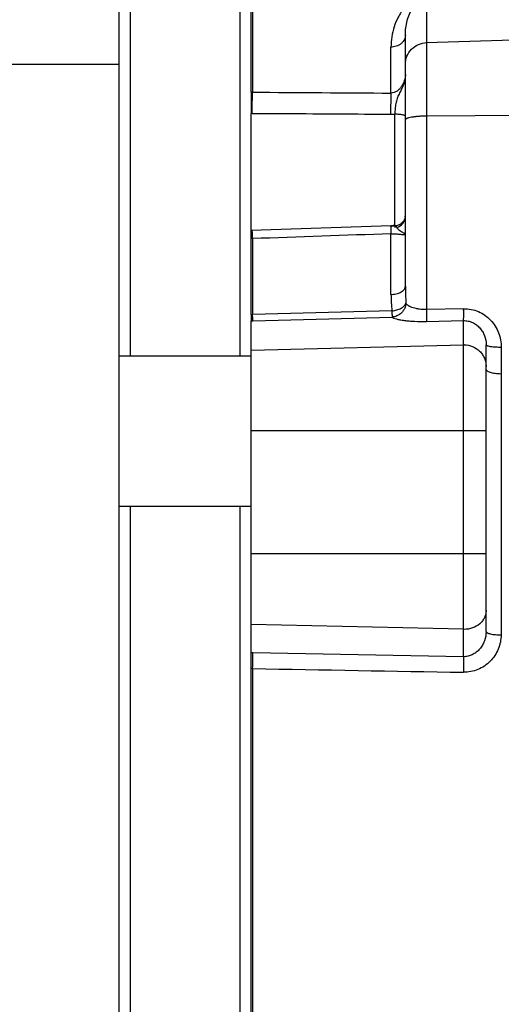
# Model space of a CAD drawing. Extents: x -1598 to 1181, y 8 to 1360.
# Tile 49 of 62: x 438 to 504, y 702 to 836. Entities that reach past the tile are written whole.
import ezdxf

# ---------------------------------------------------------------- set-up
doc = ezdxf.new("R2010")
doc.units = 0
doc.header["$LTSCALE"] = 65.395
doc.layers.add('SG38_1', color=7, linetype='CONTINUOUS')

msp = doc.modelspace()

# ---------------------------------------------------------------- linework, layer by layer
at = {"layer": 'SG38_1', "color": 6, "linetype": 'CONTINUOUS'}
for p, q in [((453.11, 856.54), (453.11, 790.29)), ((468.11, 790.29), (468.11, 856.54)), ((469.61, 826.19), (469.61, 856.79)), ((451.61, 585.05), (451.61, 855.02)), ((490.61, 799.79), (490.61, 833.99)), ((427.51, 830.04), (451.61, 830.04)), ((469.61, 795.92), (469.61, 823.32)), ((488.66, 808.01), (469.61, 807.35)), ((488.78, 796.41), (469.8, 795.92)), ((469.61, 645.02), (469.61, 795.06)), ((469.81, 795.06), (488.79, 795.55)), ((501.61, 752.72), (501.61, 791.77)), ((451.61, 790.29), (469.61, 790.29)), ((451.61, 769.79), (469.61, 769.79)), ((453.11, 769.79), (453.11, 670.29)), ((468.11, 670.29), (468.11, 769.79))]:
    msp.add_line(p, q, dxfattribs=at)
at = {"layer": 'SG38_1', "color": 9, "linetype": 'CONTINUOUS'}
for p, q in [((469.8, 856.79), (469.8, 826.2)), ((493.51, 837.9), (493.51, 796.59)), ((493.51, 832.95), (512.61, 833.6)), ((488.65, 826.08), (488.65, 832.35)), ((489.16, 808.03), (489.16, 823.24)), ((512.61, 823.06), (493.51, 822.94)), ((489.16, 807.98), (489.16, 807.75)), ((488.65, 798.64), (488.65, 806.91)), ((469.8, 806.25), (469.8, 795.92)), ((498.55, 796.7), (493.51, 796.59)), ((493.49, 794.97), (498.53, 795.08)), ((498.53, 749.28), (498.53, 795.08)), ((469.61, 791.03), (498.53, 791.77)), ((503.68, 791.43), (503.68, 787.8)), ((503.65, 787.8), (503.65, 752.25)), ((501.61, 780.04), (469.61, 780.04)), ((469.61, 763.32), (501.61, 763.32)), ((498.53, 753.01), (469.61, 753.66)), ((498.53, 749.28), (469.81, 749.8)), ((469.8, 747.66), (469.8, 692.42))]:
    msp.add_line(p, q, dxfattribs=at)
at = {"layer": 'SG38_1', "color": 2, "linetype": 'CONTINUOUS'}
for p, q in [((469.61, 826.19), (469.61, 823.32)), ((469.61, 795.92), (469.61, 795.06))]:
    msp.add_line(p, q, dxfattribs=at)
at = {"layer": 'SG38_1', "color": 6, "linetype": 'CONTINUOUS'}
msp.add_lwpolyline([(489.21, 808.04), (489.1, 808.03), (488.95, 808.02), (488.81, 808.01), (488.66, 808.01)], dxfattribs=at)
at = {"layer": 'SG38_1', "color": 2, "linetype": 'CONTINUOUS'}
for centre, radius, start, end in [((469.81, 818), 8.2, 90.0854, 91.3841), ((469.71, 817.86), 5.46, 89.6791, 91.0805), ((489.16, 809.45), 1.45, 351.045, 354.0293), ((489.11, 809.51), 1.53, 271.9657, 274.8477), ((489.11, 809.51), 1.53, 274.8473, 276.1549), ((469.23, 815.12), 19.21, 271.1443, 271.6988), ((468.73, 836.75), 41.7, 271.2065, 271.4859)]:
    msp.add_arc(centre, radius, start, end, dxfattribs=at)
at = {"layer": 'SG38_1', "color": 9, "linetype": 'CONTINUOUS'}
for centre, radius, start, end in [((488.63, 828.68), 5.47, 269.6673, 275.642), ((487.61, 836.7), 28.76, 271.9675, 273.1037), ((470.75, 778.04), 29.28, 91.9751, 92.2364), ((470.38, 784.09), 22.17, 91.498, 91.9784), ((526.26, 799.81), 35.65, 180.0386, 183.8093), ((507.96, 798.66), 19.31, 180.0439, 186.6839), ((498.61, 788.73), 3.05, 90, 91.4772), ((498.61, 756.47), 3.46, 268.7009, 270), ((503.61, 760.77), 8.53, 270, 270.2345), ((469.48, 730.83), 18.97, 88.9785, 89.5926), ((469.49, 734.39), 13.27, 88.695, 89.4971)]:
    msp.add_arc(centre, radius, start, end, dxfattribs=at)
at = {"layer": 'SG38_1', "color": 6, "linetype": 'CONTINUOUS'}
for centre, radius, start, end in [((489.11, 809.25), 1.5, 282.0042, 360), ((503.61, 793.62), 5.82, 269.9999, 270.3435), ((503.65, 787.03), 0.77, 87.7448, 90.3432)]:
    msp.add_arc(centre, radius, start, end, dxfattribs=at)
at = {"layer": 'SG38_1', "color": 9, "linetype": 'CONTINUOUS'}
for points, knots in [([(490.46, 837.63), (490.14, 837.26), (489.6, 836.45), (489.04, 835.12), (488.72, 833.75), (488.65, 832.82), (488.65, 832.35)], [0, 0, 0, 0, 0.260313, 0.508433, 0.753316, 1, 1, 1, 1]), ([(490.61, 833.99), (490.61, 834.64), (490.73, 835.62), (491.15, 836.87), (491.45, 837.46), (491.64, 837.74)], [0, 0, 0, 0, 0.496907, 0.745293, 1, 1, 1, 1]), ([(490.61, 833.99), (490.61, 833.89), (490.59, 833.68), (490.48, 833.38), (490.3, 833.08), (489.95, 832.73), (489.39, 832.43), (488.89, 832.35), (488.65, 832.35)], [0, 0, 0, 0, 0.105381, 0.21873, 0.340319, 0.469369, 0.738678, 1, 1, 1, 1]), ([(490.61, 829.99), (490.61, 830.37), (490.76, 831.13), (491.4, 832.1), (492.36, 832.76), (493.13, 832.93), (493.51, 832.95)], [0, 0, 0, 0, 0.248267, 0.497536, 0.748238, 1, 1, 1, 1]), ([(490.61, 828.62), (490.61, 828.33), (490.5, 827.75), (490.17, 827.09), (489.81, 826.62), (489.48, 826.33), (489.09, 826.12), (488.79, 826.08), (488.65, 826.08)], [0, 0, 0, 0, 0.247032, 0.498268, 0.623814, 0.749193, 0.87465, 1, 1, 1, 1]), ([(490.61, 828.62), (490.61, 828.37), (490.56, 827.89), (490.36, 827.2), (490.11, 826.67), (489.9, 826.25), (489.74, 825.95), (489.6, 825.65), (489.44, 825.22), (489.3, 824.66), (489.22, 823.95), (489.18, 823.48), (489.16, 823.24)], [0, 0, 0, 0, 0.128359, 0.255897, 0.381241, 0.442779, 0.503386, 0.56319, 0.622836, 0.744904, 0.872002, 1, 1, 1, 1]), ([(488.65, 826.08), (488.63, 825.65), (488.6, 824.69), (488.59, 823.74), (488.59, 823.21)], [0, 0, 0, 0, 0.450085, 1, 1, 1, 1]), ([(469.74, 823.32), (471.32, 823.31), (475.24, 823.29), (481.53, 823.25), (486.24, 823.22), (488.59, 823.21)], [0, 0, 0, 0, 0.25, 0.625, 1, 1, 1, 1]), ([(489.16, 823.24), (489.25, 823.24), (489.43, 823.23), (489.7, 823.22), (489.95, 823.19), (490.18, 823.16), (490.36, 823.11), (490.48, 823.07), (490.55, 823.03), (490.59, 823.01), (490.61, 822.97), (490.61, 822.96)], [0, 0, 0, 0, 0.176484, 0.355596, 0.527598, 0.681569, 0.808261, 0.902143, 0.936477, 0.963263, 1, 1, 1, 1]), ([(493.51, 822.94), (493.32, 822.94), (492.94, 822.93), (492.41, 822.9), (491.91, 822.86), (491.48, 822.79), (491.16, 822.73), (490.96, 822.67), (490.84, 822.62), (490.74, 822.58), (490.67, 822.53), (490.62, 822.48), (490.61, 822.44), (490.61, 822.42)], [0, 0, 0, 0, 0.189202, 0.370434, 0.537284, 0.683945, 0.805509, 0.855708, 0.898433, 0.933597, 0.961432, 0.982813, 1, 1, 1, 1]), ([(488.6, 808.01), (488.6, 808.01), (488.6, 808), (488.6, 808), (488.6, 808), (488.6, 807.98), (488.6, 807.96), (488.6, 807.93), (488.6, 807.89), (488.61, 807.84), (488.61, 807.78), (488.61, 807.68), (488.62, 807.54), (488.63, 807.35), (488.64, 807.14), (488.64, 806.99), (488.65, 806.91)], [0, 0, 0, 0, 0.001087, 0.004187, 0.009383, 0.016707, 0.037731, 0.067216, 0.105112, 0.151366, 0.2059, 0.268408, 0.415618, 0.589513, 0.78595, 1, 1, 1, 1]), ([(469.8, 806.25), (469.79, 806.33), (469.79, 806.48), (469.78, 806.7), (469.77, 806.89), (469.77, 807.03), (469.76, 807.13), (469.76, 807.19), (469.75, 807.24), (469.75, 807.28), (469.75, 807.31), (469.75, 807.33), (469.75, 807.35), (469.75, 807.35), (469.75, 807.35), (469.75, 807.36), (469.75, 807.36)], [0, 0, 0, 0, 0.213952, 0.410375, 0.584303, 0.731563, 0.794094, 0.848643, 0.894907, 0.932809, 0.962296, 0.983315, 0.990635, 0.995825, 0.99892, 1, 1, 1, 1]), ([(488.65, 806.91), (488.79, 806.92), (489.07, 806.92), (489.45, 806.9), (489.78, 806.86), (490.06, 806.82), (490.28, 806.8), (490.43, 806.8), (490.52, 806.83), (490.57, 806.86), (490.61, 806.9), (490.61, 806.94), (490.61, 806.96)], [0, 0, 0, 0, 0.211416, 0.402347, 0.564588, 0.698885, 0.806679, 0.888416, 0.920155, 0.947143, 0.972292, 1, 1, 1, 1]), ([(488.65, 798.64), (488.89, 798.64), (489.37, 798.7), (489.93, 798.9), (490.29, 799.15), (490.48, 799.35), (490.59, 799.57), (490.61, 799.72), (490.61, 799.79)], [0, 0, 0, 0, 0.295578, 0.583562, 0.709933, 0.82014, 0.915447, 1, 1, 1, 1]), ([(488.78, 796.41), (489, 796.43), (489.33, 796.49), (489.74, 796.63), (490.02, 796.76), (490.27, 796.92), (490.51, 797.12), (490.64, 797.31), (490.69, 797.44)], [0, 0, 0, 0, 0.292838, 0.438699, 0.57736, 0.704425, 0.817607, 1, 1, 1, 1]), ([(490.69, 797.44), (490.67, 797.21), (490.55, 796.73), (490.12, 796.11), (489.5, 795.69), (489.03, 795.57), (488.79, 795.55)], [0, 0, 0, 0, 0.241428, 0.501602, 0.760798, 1, 1, 1, 1]), ([(493.51, 796.59), (493.18, 796.58), (492.7, 796.6), (492.09, 796.7), (491.69, 796.8), (491.34, 796.92), (490.99, 797.11), (490.77, 797.3), (490.69, 797.44)], [0, 0, 0, 0, 0.323011, 0.472044, 0.608285, 0.729457, 0.834788, 1, 1, 1, 1]), ([(488.78, 796.41), (488.78, 796.22), (488.79, 795.94), (488.79, 795.65), (488.79, 795.55)], [0, 0, 0, 0, 0.656314, 1, 1, 1, 1]), ([(493.51, 796.59), (493.51, 796.41), (493.51, 796.06), (493.51, 795.64), (493.51, 795.35), (493.5, 795.18), (493.5, 795.06), (493.49, 794.99), (493.49, 794.97)], [0, 0, 0, 0, 0.337173, 0.646445, 0.774482, 0.877961, 0.953335, 1, 1, 1, 1]), ([(498.53, 795.08), (498.54, 795.1), (498.54, 795.16), (498.55, 795.27), (498.55, 795.42), (498.56, 795.71), (498.56, 796.14), (498.55, 796.5), (498.55, 796.7)], [0, 0, 0, 0, 0.041604, 0.109259, 0.204484, 0.326284, 0.637498, 1, 1, 1, 1]), ([(498.55, 796.7), (498.89, 796.7), (499.58, 796.64), (500.57, 796.34), (501.47, 795.83), (502.25, 795.15), (502.88, 794.34), (503.34, 793.43), (503.62, 792.44), (503.68, 791.76), (503.68, 791.43)], [0, 0, 0, 0, 0.126066, 0.251836, 0.377231, 0.502241, 0.626915, 0.751353, 0.875672, 1, 1, 1, 1]), ([(488.79, 795.55), (488.87, 795.5), (489.07, 795.4), (489.43, 795.28), (489.9, 795.18), (490.47, 795.09), (491.14, 795.03), (492.15, 794.96), (492.95, 794.96), (493.49, 794.97)], [0, 0, 0, 0, 0.057575, 0.137143, 0.238803, 0.361312, 0.502385, 0.658761, 1, 1, 1, 1]), ([(498.53, 795.08), (498.74, 795.08), (499.16, 795.04), (499.76, 794.84), (500.3, 794.52), (500.76, 794.09), (501.13, 793.58), (501.5, 792.83), (501.61, 792.19), (501.61, 791.77)], [0, 0, 0, 0, 0.124625, 0.249215, 0.373912, 0.498812, 0.623937, 0.74941, 1, 1, 1, 1]), ([(498.61, 791.77), (499, 791.77), (499.79, 791.62), (500.62, 791.07), (501.12, 790.47), (501.4, 789.96), (501.57, 789.4), (501.61, 789.01), (501.61, 788.82)], [0, 0, 0, 0, 0.251149, 0.501269, 0.626381, 0.751146, 0.875645, 1, 1, 1, 1]), ([(503.68, 791.43), (503.56, 791.43), (503.31, 791.43), (502.93, 791.44), (502.57, 791.47), (502.24, 791.52), (502, 791.56), (501.85, 791.61), (501.76, 791.64), (501.7, 791.67), (501.64, 791.71), (501.61, 791.75), (501.61, 791.77)], [0, 0, 0, 0, 0.173089, 0.351755, 0.525247, 0.681673, 0.810552, 0.862434, 0.905467, 0.939742, 0.965956, 1, 1, 1, 1]), ([(501.61, 755.6), (501.61, 755.43), (501.57, 755.09), (501.4, 754.6), (501.12, 754.14), (500.61, 753.61), (499.77, 753.13), (499, 753), (498.61, 753)], [0, 0, 0, 0, 0.116302, 0.234038, 0.354379, 0.478039, 0.734404, 1, 1, 1, 1]), ([(501.61, 752.72), (501.61, 752.28), (501.49, 751.62), (501.12, 750.83), (500.75, 750.3), (500.28, 749.86), (499.74, 749.53), (499.15, 749.32), (498.74, 749.28), (498.53, 749.28)], [0, 0, 0, 0, 0.255511, 0.383204, 0.509688, 0.634613, 0.757784, 0.879384, 1, 1, 1, 1]), ([(501.61, 752.72), (501.61, 752.64), (501.72, 752.56), (501.84, 752.5), (501.99, 752.44), (502.21, 752.38), (502.53, 752.32), (502.88, 752.28), (503.24, 752.25), (503.49, 752.25), (503.61, 752.25)], [0, 0, 0, 0, 0.104543, 0.14843, 0.200391, 0.32764, 0.481083, 0.651426, 0.827778, 1, 1, 1, 1]), ([(503.65, 752.25), (503.65, 751.92), (503.58, 751.26), (503.29, 750.3), (502.82, 749.41), (502.18, 748.63), (501.4, 747.98), (500.51, 747.5), (499.53, 747.21), (498.85, 747.15), (498.52, 747.16)], [0, 0, 0, 0, 0.123083, 0.246694, 0.370942, 0.495846, 0.621349, 0.747327, 0.873613, 1, 1, 1, 1]), ([(469.8, 747.66), (469.81, 748.07), (469.82, 748.65), (469.82, 749.36), (469.82, 749.67), (469.81, 749.8)], [0, 0, 0, 0, 0.572519, 0.822077, 1, 1, 1, 1]), ([(498.53, 749.28), (498.54, 749.16), (498.54, 748.87), (498.53, 748.16), (498.52, 747.57), (498.52, 747.16)], [0, 0, 0, 0, 0.169121, 0.412141, 1, 1, 1, 1])]:
    msp.add_open_spline(points, degree=3, knots=knots, dxfattribs=at)
at = {"layer": 'SG38_1', "color": 2, "linetype": 'CONTINUOUS'}
for points, knots in [([(469.74, 823.32), (469.74, 823.85), (469.75, 824.81), (469.78, 825.76), (469.8, 826.2)], [0, 0, 0, 0, 0.55039, 1, 1, 1, 1]), ([(490.59, 809.23), (490.57, 809.07), (490.46, 808.76), (490.17, 808.37), (489.76, 808.09), (489.44, 808.01), (489.28, 807.99)], [0, 0, 0, 0, 0.24814, 0.497452, 0.748183, 1, 1, 1, 1]), ([(489.16, 807.98), (489.17, 807.99), (489.17, 808.01), (489.19, 808.04), (489.21, 808.04)], [0, 0, 0, 0, 0.351206, 1, 1, 1, 1]), ([(489.21, 808.04), (489.22, 808.04), (489.25, 808.02), (489.29, 807.97), (489.34, 807.9), (489.41, 807.8), (489.5, 807.69), (489.64, 807.52), (489.86, 807.34), (490.09, 807.19), (490.27, 807.09), (490.38, 807.03), (490.46, 807), (490.52, 806.98), (490.55, 806.96), (490.58, 806.96), (490.59, 806.95), (490.61, 806.95), (490.61, 806.96)], [0, 0, 0, 0, 0.020089, 0.054108, 0.10414, 0.16964, 0.248812, 0.338757, 0.533685, 0.718745, 0.799069, 0.868269, 0.924449, 0.947108, 0.965885, 0.980618, 0.991166, 1, 1, 1, 1]), ([(469.81, 795.06), (469.81, 795.16), (469.81, 795.45), (469.8, 795.73), (469.8, 795.92)], [0, 0, 0, 0, 0.342806, 1, 1, 1, 1])]:
    msp.add_open_spline(points, degree=3, knots=knots, dxfattribs=at)
at = {"layer": 'SG38_1', "color": 9, "linetype": 'CONTINUOUS'}
for points in [[(469.8, 826.2), (476.08, 826.16), (482.36, 826.12), (488.65, 826.08)], [(488.65, 806.91), (482.36, 806.69), (476.08, 806.47), (469.8, 806.25)]]:
    msp.add_open_spline(points, degree=3, dxfattribs=at)
at = {"layer": 'SG38_1', "color": 6, "linetype": 'CONTINUOUS'}
msp.add_open_spline([(503.61, 787.8), (503.48, 787.8), (503.22, 787.81), (502.85, 787.85), (502.51, 787.91), (502.2, 787.99), (501.96, 788.09), (501.77, 788.21), (501.64, 788.34), (501.61, 788.44), (501.61, 788.49)], degree=3, knots=[0, 0, 0, 0, 0.176003, 0.345792, 0.503573, 0.644379, 0.764492, 0.862047, 0.938248, 1, 1, 1, 1], dxfattribs=at)
msp.add_open_spline([(469.8, 747.66), (479.37, 747.49), (488.94, 747.32), (498.52, 747.16)], degree=3, dxfattribs=at)

doc.saveas('drawing.dxf')
